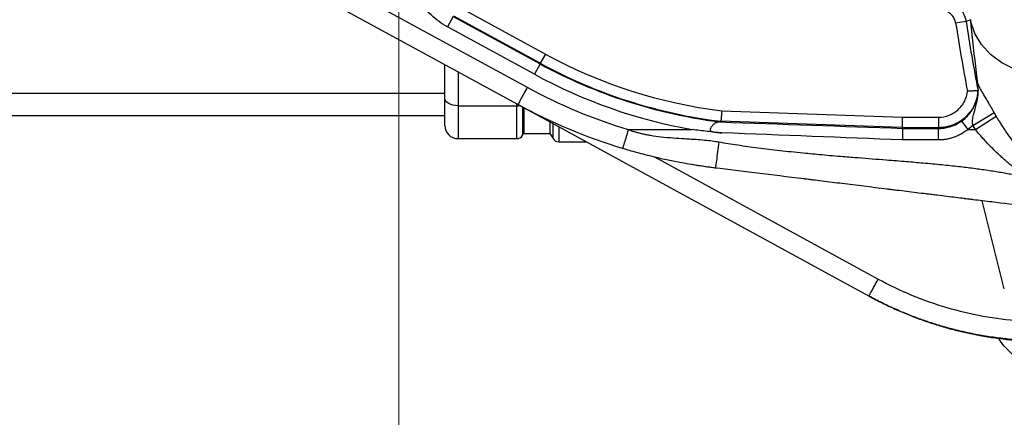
# Model space of a CAD drawing. Header units: millimetres. Extents: x 5 to 597, y 5 to 415.
# Tile 97 of 136: x 301.61 to 316.6, y 367.61 to 373.66. Entities that reach past the tile are written whole.
import ezdxf

# ---------------------------------------------------------------- set-up
doc = ezdxf.new("R2010")
doc.units = ezdxf.units.MM
doc.styles.add('SLDTEXTSTYLE0', font='ARIAL.TTF', dxfattribs={"width": 0.948})
doc.dimstyles.new('SLDDIMSTYLE1', dxfattribs={"dimtxt": 2.5, "dimasz": 2.5, "dimexe": 0, "dimexo": 0.0625, "dimtad": 1, "dimlfac": 5, "dimrnd": 1e-09, "dimzin": 12, "dimdsep": 46, "dimtxsty": 'SLDTEXTSTYLE0', "dimsah": 1, "dimcen": 0.09, "dimadec": 0, "dimazin": 3, "dimtfac": 1, "dimtofl": 0, "dimtmove": 0, "dimatfit": 3, "dimfxl": 1, "dimfrac": 2, "dimtolj": 1, "dimtzin": 12, "dimarcsym": 0})

# ---------------------------------------------------------------- blocks, each defined once
blk = doc.blocks.new('_D_2')
at = {"color": 7, "linetype": 'Continuous', "lineweight": 0}
for p, q in [((441.381, 375.75), (441.381, 354.501)), ((307.381, 375.54), (307.381, 354.501)), ((307.381, 355.501), (441.381, 355.501))]:
    blk.add_line(p, q, dxfattribs=at)
at = {"color": 7, "linetype": 'Continuous', "lineweight": 18}
for points in [[(307.381, 355.501), (309.881, 355.191), (309.881, 355.811)], [(441.381, 355.501), (438.881, 355.811), (438.881, 355.191)]]:
    blk.add_solid(points, dxfattribs=at)
at = {"color": 7, "linetype": 'Continuous', "lineweight": 18, "insert": (369.714, 358.723), "char_height": 2.5, "attachment_point": 1, "style": 'SLDTEXTSTYLE0'}
blk.add_mtext('670', dxfattribs=at)

msp = doc.modelspace()

# ---------------------------------------------------------------- linework, layer by layer
at = {"color": 7, "linetype": 'Continuous', "lineweight": 25}
for p, q in [((305.4673, 374.7377), (309.3352, 372.6305)), ((309.1917, 372.367), (305.3238, 374.4743)), ((308.2943, 373.8529), (309.6105, 373.1358)), ((308.2083, 373.7068), (308.1222, 373.5489)), ((308.2083, 373.7068), (309.5295, 372.9871)), ((309.534, 372.9954), (308.2178, 373.7125)), ((309.4434, 372.8291), (308.1222, 373.5489)), ((316.0151, 373.63), (315.8572, 373.6055)), ((309.6105, 373.1358), (309.534, 372.9954)), ((308.081, 372.459), (308.081, 372.9726)), ((309.5295, 372.9871), (309.4434, 372.8291)), ((309.534, 372.9954), (309.5295, 372.9871)), ((316.1937, 372.6845), (316.1961, 372.6844)), ((293.081, 372.5409), (308.081, 372.5409)), ((308.081, 372.0503), (308.081, 372.459)), ((308.281, 372.3498), (309.177, 372.3498)), ((314.5356, 369.4557), (309.1919, 372.3669)), ((293.081, 372.2003), (308.081, 372.2003)), ((309.281, 372.3184), (309.281, 371.9303)), ((312.2958, 372.2726), (315.0435, 372.1767)), ((316.034, 372.2087), (316.0104, 372.1795)), ((316.1186, 372.0508), (316.4415, 372.2462)), ((316.1583, 371.9872), (316.4732, 372.1904)), ((309.681, 372.1005), (309.681, 371.9303)), ((315.0406, 372.0168), (312.2832, 372.1131)), ((315.0435, 372.1767), (315.5979, 372.176)), ((315.5979, 372.176), (315.5977, 372.0161)), ((315.9481, 372.1172), (316.041, 371.9872)), ((309.2636, 371.9003), (309.281, 371.9303)), ((309.281, 371.9303), (309.681, 371.9303)), ((309.681, 371.9303), (309.7272, 371.8503)), ((310.8733, 371.9872), (311.8457, 371.9872)), ((315.0406, 372.0168), (315.0506, 372.0065)), ((315.5977, 372.0161), (315.0406, 372.0168)), ((315.598, 371.8302), (315.5982, 372.0058)), ((316.041, 371.9872), (316.1583, 371.9872)), ((308.281, 371.8503), (309.177, 371.8503)), ((309.8138, 371.8003), (310.232, 371.8003)), ((315.598, 371.8302), (315.0477, 371.831)), ((314.5474, 369.4492), (314.5356, 369.4557))]:
    msp.add_line(p, q, dxfattribs=at)
at = {"color": 8, "linetype": 'Continuous', "lineweight": 25}
for p, q in [((308.281, 372.8621), (308.281, 372.3498)), ((308.281, 372.3498), (308.281, 371.8503)), ((309.177, 372.3498), (309.177, 372.375)), ((309.177, 371.8503), (309.177, 372.3498)), ((309.2636, 372.3278), (309.2636, 371.9003)), ((309.7272, 371.8503), (309.7272, 372.0753)), ((309.8138, 372.0281), (309.8138, 371.8003)), ((311.2702, 371.5711), (314.6791, 369.7139)), ((316.5977, 369.564), (316.2606, 370.9038))]:
    msp.add_line(p, q, dxfattribs=at)
at = {"color": 7, "linetype": 'Continuous', "lineweight": 25, "flags": 128}
for points in [[(316.086, 373.659), (316.0463, 373.6428), (316.0151, 373.63)], [(317.4703, 372.7826), (317.2237, 372.7894), (316.9849, 372.8292), (316.7613, 372.901), (316.5599, 373.0023), (316.3871, 373.1301), (316.2483, 373.2803), (316.1479, 373.4482), (316.089, 373.6285)], [(308.281, 372.3498), (308.2419, 372.3519), (308.2044, 372.3582), (308.1699, 372.3682), (308.1395, 372.3818), (308.1147, 372.3984), (308.0962, 372.4172), (308.0848, 372.4377), (308.081, 372.459)], [(312.2832, 372.1131), (312.2828, 372.1078), (312.2824, 372.1036)]]:
    msp.add_lwpolyline(points, dxfattribs=at)
at = {"color": 7, "linetype": 'Continuous', "lineweight": 25}
for centre, radius, start, end in [((345.681, 378.2503), 30.1833, 188.85226, 190.84622), ((345.681, 378.2503), 30.0235, 188.85226, 190.88786), ((313.2238, 379.768), 7.5525, 241.41817, 262.94222), ((313.2238, 379.768), 7.7219, 241.41817, 262.99804), ((313.2238, 379.768), 7.7124, 241.41817, 262.99496), ((313.2238, 379.768), 7.9018, 241.41817, 259.95612), ((308.281, 372.0503), 0.2, 180, 270), ((309.177, 371.9503), 0.1, 270, 330), ((309.8138, 371.9003), 0.1, 210, 270), ((306.9175, 373.8592), 8.7991, 329.97051, 331.89419)]:
    msp.add_arc(centre, radius, start, end, dxfattribs=at)
at = {"color": 8, "linetype": 'Continuous', "lineweight": 25}
msp.add_arc((309.1777, 372.5225), 0.1726, 269.79576, 282.67387, dxfattribs=at)
at = {"color": 7, "linetype": 'Continuous', "lineweight": 25}
for points, knots in [([(308.1222, 373.5489), (308.0341, 373.5969), (307.949, 373.6581), (307.7957, 373.8044), (307.7276, 373.8894), (307.6174, 374.075), (307.5753, 374.1754), (307.5202, 374.38), (307.5071, 374.484), (307.5071, 374.5844)], [0, 0, 0, 0, 0.25, 0.25, 0.5, 0.5, 0.75, 0.75, 1, 1, 1, 1]), ([(315.7437, 373.9487), (315.7521, 373.9458), (315.7686, 373.94), (315.7925, 373.9295), (315.8154, 373.9176), (315.837, 373.9046), (315.8573, 373.8906), (315.8762, 373.8757), (315.8938, 373.8602), (315.9099, 373.8442), (315.9321, 373.8195), (315.9584, 373.7839), (315.9847, 373.7353), (316.0045, 373.6838), (316.0116, 373.6479), (316.0151, 373.63)], [0, 0, 0, 0, 0.0600839, 0.1194377, 0.1778782, 0.2352333, 0.291344, 0.3460661, 0.3992711, 0.4508473, 0.5006993, 0.6254188, 0.7510329, 0.8762999, 1, 1, 1, 1]), ([(315.8572, 373.6055), (315.8538, 373.6274), (315.8475, 373.6484), (315.8291, 373.6884), (315.8171, 373.7072), (315.7745, 373.7573), (315.7366, 373.7829), (315.6943, 373.7966)], [0, 0, 0, 0, 0.25, 0.25, 0.5, 0.5, 1, 1, 1, 1]), ([(315.9481, 372.1172), (315.957, 372.1238), (315.9747, 372.1368), (315.9998, 372.1583), (316.0237, 372.1809), (316.0463, 372.2048), (316.0675, 372.2297), (316.0871, 372.2557), (316.1052, 372.2824), (316.1217, 372.3099), (316.1365, 372.3379), (316.1531, 372.3737), (316.1706, 372.4198), (316.1866, 372.4785), (316.1969, 372.5432), (316.2006, 372.6127), (316.196, 372.6598), (316.1936, 372.6839)], [0, 0, 0, 0, 0.0508678, 0.101754, 0.1525774, 0.2032576, 0.2537149, 0.3038719, 0.3536533, 0.4029873, 0.4518058, 0.500045, 0.585528, 0.6795413, 0.7809392, 0.8883058, 1, 1, 1, 1]), ([(316.1929, 372.6739), (316.1948, 372.6291), (316.1987, 372.5374), (316.1627, 372.4003), (316.1078, 372.2858), (316.054, 372.23), (316.0337, 372.2089)], [0, 0, 0, 0, 0.2639215, 0.5415678, 0.8270839, 1, 1, 1, 1]), ([(316.1186, 372.0509), (316.1178, 372.0579), (316.1163, 372.0718), (316.1149, 372.0926), (316.1144, 372.113), (316.1151, 372.1394), (316.1189, 372.1723), (316.1291, 372.2214), (316.1482, 372.2853), (316.1674, 372.3506), (316.1822, 372.4113), (316.1925, 372.4647), (316.2, 372.5288), (316.2024, 372.6035), (316.1967, 372.6564), (316.1937, 372.6845)], [0, 0, 0, 0, 0.03188789, 0.06356374, 0.0948764, 0.12573965, 0.18633336, 0.25118257, 0.36397447, 0.5023276, 0.57123995, 0.65522352, 0.7545642, 0.86988959, 1, 1, 1, 1]), ([(316.1961, 372.6844), (316.1981, 372.6786), (316.202, 372.6674), (316.2094, 372.6502), (316.2173, 372.6337), (316.2296, 372.6094), (316.2488, 372.5742), (316.2793, 372.5219), (316.3154, 372.4616), (316.3518, 372.4011), (316.3847, 372.3457), (316.4135, 372.2964), (316.4321, 372.2631), (316.4415, 372.2462)], [0, 0, 0, 0, 0.0722212, 0.1380372, 0.1973486, 0.2500963, 0.3800269, 0.5003452, 0.6256665, 0.7495577, 0.8316319, 0.9146938, 1, 1, 1, 1]), ([(309.3352, 372.6305), (309.3183, 372.5994), (309.3, 372.5659), (309.2647, 372.5011), (309.2477, 372.4699), (309.2197, 372.4185), (309.2088, 372.3984), (309.1948, 372.3727), (309.1917, 372.367), (309.1917, 372.367)], [0, 0, 0, 0, 0.25, 0.25, 0.5, 0.5, 0.75, 0.75, 1, 1, 1, 1]), ([(315.5979, 372.176), (315.6523, 372.1759), (315.7054, 372.1858), (315.7813, 372.2148), (315.8053, 372.2267), (315.8511, 372.2546), (315.873, 372.271), (315.9131, 372.307), (315.9313, 372.3267), (315.9641, 372.3692), (315.9788, 372.3924), (316.0155, 372.4642), (316.0312, 372.5165), (316.0369, 372.5706)], [0, 0, 0, 0, 0.25, 0.25, 0.375, 0.375, 0.5, 0.5, 0.625, 0.625, 0.75, 0.75, 1, 1, 1, 1]), ([(316.1979, 372.5792), (316.1975, 372.5792), (316.1965, 372.5791), (316.1928, 372.5789), (316.1873, 372.5785), (316.1799, 372.578), (316.1708, 372.5775), (316.1601, 372.5769), (316.1459, 372.5761), (316.1265, 372.5749), (316.1005, 372.5735), (316.07, 372.572), (316.0481, 372.5711), (316.0369, 372.5706)], [0, 0, 0, 0, 0.0689497, 0.1394057, 0.2109932, 0.2832976, 0.3558785, 0.4282857, 0.5000767, 0.6086459, 0.7304735, 0.8623469, 1, 1, 1, 1]), ([(312.2958, 372.2726), (312.2953, 372.2666), (312.2944, 372.2547), (312.293, 372.2373), (312.2917, 372.2208), (312.2906, 372.2053), (312.2894, 372.1909), (312.2884, 372.1777), (312.2875, 372.1658), (312.2867, 372.1552), (312.2859, 372.1459), (312.2853, 372.1379), (312.2847, 372.1311), (312.2843, 372.1255), (312.2839, 372.1211), (312.2836, 372.1177), (312.2834, 372.1153), (312.2832, 372.1137), (312.2832, 372.1133), (312.2832, 372.1131)], [0, 0, 0, 0, 0.0737651, 0.1456619, 0.2156905, 0.2838509, 0.3501432, 0.4145675, 0.4771238, 0.5378124, 0.5966334, 0.653587, 0.7086734, 0.7618929, 0.8132458, 0.8627325, 0.9103534, 0.956109, 1, 1, 1, 1]), ([(316.4732, 372.1904), (316.4833, 372.1734), (316.5037, 372.1389), (316.5358, 372.087), (316.5696, 372.0341), (316.6052, 371.9802), (316.6425, 371.9254), (316.6815, 371.8698), (316.7223, 371.8135), (316.773, 371.7457), (316.8355, 371.665), (316.9121, 371.5708), (316.9962, 371.472), (317.0553, 371.4067), (317.086, 371.3729)], [0, 0, 0, 0, 0.0556415, 0.113214, 0.1727178, 0.2341505, 0.2975076, 0.3627823, 0.4299663, 0.4990491, 0.609642, 0.7300872, 0.860259, 1, 1, 1, 1]), ([(312.2713, 372.1034), (312.2668, 372.1033), (312.2576, 372.1032), (312.2441, 372.1017), (312.2283, 372.0986), (312.211, 372.0928), (312.1866, 372.0801), (312.1587, 372.0562), (312.1354, 372.0257), (312.1233, 372.0017), (312.1187, 371.9889), (312.118, 371.9774), (312.1229, 371.969), (312.1309, 371.9628), (312.1433, 371.9579), (312.1618, 371.9535), (312.194, 371.948), (312.24, 371.9425), (312.2778, 371.9392), (312.2966, 371.9375)], [0, 0, 0, 0, 0.0393938, 0.0803589, 0.122997, 0.1870442, 0.2495017, 0.3739923, 0.4986184, 0.5341205, 0.5614933, 0.5927073, 0.6075015, 0.6241775, 0.6588806, 0.6944448, 0.749534, 0.8747524, 1, 1, 1, 1]), ([(315.0435, 372.1767), (315.0432, 372.1582), (315.0428, 372.1383), (315.0421, 372.0997), (315.0418, 372.0811), (315.0412, 372.0501), (315.041, 372.0378), (315.0407, 372.0215), (315.0406, 372.0175), (315.0406, 372.0168)], [0, 0, 0, 0, 0.25, 0.25, 0.5, 0.5, 0.75, 0.75, 1, 1, 1, 1]), ([(315.5982, 372.0058), (315.6084, 372.006), (315.6297, 372.0062), (315.6635, 372.0089), (315.7004, 372.0139), (315.7406, 372.0221), (315.7865, 372.0349), (315.8296, 372.0509), (315.8726, 372.0709), (315.9103, 372.0915), (315.936, 372.109), (315.9481, 372.1172)], [0, 0, 0, 0, 0.08149, 0.1719072, 0.2716873, 0.3812476, 0.5009626, 0.6552096, 0.7502119, 0.8823503, 1, 1, 1, 1]), ([(310.8733, 371.9872), (310.8631, 371.9534), (310.852, 371.9169), (310.8307, 371.8462), (310.8204, 371.8122), (310.8035, 371.7561), (310.7968, 371.7342), (310.7884, 371.7062), (310.7865, 371.7001), (310.7865, 371.7001)], [0, 0, 0, 0, 0.25, 0.25, 0.5, 0.5, 0.75, 0.75, 1, 1, 1, 1]), ([(310.8733, 371.9872), (310.8902, 371.9812), (310.9246, 371.9688), (310.9777, 371.9524), (311.033, 371.9372), (311.0905, 371.9234), (311.1502, 371.9109), (311.2434, 371.8941), (311.3793, 371.8761), (311.5528, 371.8609), (311.7071, 371.8519), (311.8229, 371.8448), (311.9237, 371.8382), (312.0294, 371.8293), (312.1452, 371.8167), (312.2177, 371.8053), (312.2519, 371.7999)], [0, 0, 0, 0, 0.0386308, 0.07846, 0.1195353, 0.1618999, 0.2055933, 0.2506516, 0.3654328, 0.500221, 0.6249506, 0.6976276, 0.7496673, 0.8421316, 0.925547, 1, 1, 1, 1]), ([(312.2966, 371.9375), (312.2596, 371.9409), (312.1851, 371.9477), (312.0729, 371.9596), (311.9596, 371.9726), (311.8838, 371.9823), (311.8457, 371.9872)], [0, 0, 0, 0, 0.2459489, 0.49458, 0.7459213, 1, 1, 1, 1]), ([(315.0506, 372.0065), (315.0505, 372.0061), (315.0505, 372.0053), (315.0504, 372.0011), (315.0503, 371.9932), (315.05, 371.9802), (315.0497, 371.961), (315.0493, 371.9352), (315.0488, 371.9036), (315.0483, 371.8679), (315.0479, 371.8433), (315.0477, 371.831)], [0, 0, 0, 0, 0.0648138, 0.1419902, 0.2323004, 0.3360679, 0.4528322, 0.5810142, 0.7177335, 0.8589501, 1, 1, 1, 1]), ([(316.041, 371.9872), (316.0303, 371.979), (316.0091, 371.9627), (315.9757, 371.9404), (315.9416, 371.92), (315.9064, 371.9016), (315.8704, 371.8852), (315.827, 371.8683), (315.776, 371.8524), (315.7173, 371.8396), (315.6579, 371.8316), (315.618, 371.8307), (315.598, 371.8302)], [0, 0, 0, 0, 0.0843554, 0.167906, 0.2508935, 0.3335646, 0.4161688, 0.4989563, 0.6252038, 0.7501623, 0.8747769, 1, 1, 1, 1]), ([(316.9256, 371.2656), (316.9043, 371.2816), (316.8621, 371.3132), (316.8003, 371.3614), (316.7406, 371.4095), (316.6831, 371.4573), (316.6277, 371.5048), (316.5745, 371.5519), (316.5119, 371.6091), (316.4409, 371.6768), (316.363, 371.7553), (316.29, 371.8332), (316.2218, 371.91), (316.1792, 371.9618), (316.1583, 371.9872)], [0, 0, 0, 0, 0.0777681, 0.1534614, 0.2270859, 0.298648, 0.368155, 0.4356145, 0.5010352, 0.6089621, 0.7127609, 0.8124889, 0.9082109, 1, 1, 1, 1]), ([(312.2519, 371.7999), (312.2458, 371.7504), (312.2392, 371.6985), (312.2264, 371.6002), (312.2202, 371.554), (312.2096, 371.4782), (312.2053, 371.4488), (312.1992, 371.4111), (312.1974, 371.4027), (312.1966, 371.4028)], [0, 0, 0, 0, 0.25, 0.25, 0.5, 0.5, 0.75, 0.75, 1, 1, 1, 1]), ([(312.2519, 371.7999), (312.2989, 371.792), (312.3945, 371.776), (312.541, 371.7535), (312.693, 371.7316), (312.8504, 371.7105), (313.0134, 371.69), (313.182, 371.6703), (313.356, 371.6513), (313.5693, 371.6295), (313.8332, 371.6049), (314.1128, 371.581), (314.4398, 371.555), (314.7611, 371.53), (315.0907, 371.5041), (315.3726, 371.4806), (315.6373, 371.4562), (315.8936, 371.4294), (316.1265, 371.4012), (316.3416, 371.3713), (316.5461, 371.3388), (316.7398, 371.3043), (316.8648, 371.2783), (316.9256, 371.2656)], [0, 0, 0, 0, 0.0303253, 0.0617854, 0.0943836, 0.128123, 0.1630062, 0.1990356, 0.2362134, 0.2745417, 0.3355945, 0.4050263, 0.4533163, 0.54452, 0.6103612, 0.6639082, 0.72475, 0.7797463, 0.8281022, 0.8742836, 0.9183109, 0.9602073, 1, 1, 1, 1]), ([(312.1966, 371.4028), (312.1743, 371.4056), (312.1287, 371.4113), (312.0589, 371.4208), (311.9864, 371.4312), (311.9111, 371.4427), (311.809, 371.4593), (311.6645, 371.4848), (311.4772, 371.522), (311.294, 371.5632), (311.1362, 371.6022), (311.0091, 371.6358), (310.8941, 371.668), (310.8212, 371.6897), (310.7865, 371.7001)], [0, 0, 0, 0, 0.0464795, 0.0949767, 0.145518, 0.1981272, 0.2528249, 0.3604676, 0.5039335, 0.6521019, 0.7530706, 0.8429767, 0.9252387, 1, 1, 1, 1]), ([(317.0387, 370.8082), (316.8824, 370.8274), (316.6328, 370.8581), (316.3152, 370.8971), (316.1499, 370.9174), (316.0656, 370.9277), (316.023, 370.933), (316.0016, 370.9356), (315.9909, 370.9369), (315.9863, 370.9375), (315.9832, 370.9378), (315.9813, 370.9381), (315.9035, 370.9476), (315.7746, 370.9635), (315.6001, 370.9849), (315.5068, 370.9963), (315.4587, 371.0022), (315.4342, 371.0053), (315.4237, 371.0065), (315.4166, 371.0074), (315.4126, 371.0079), (315.3101, 371.0205), (315.1609, 371.0388), (314.9869, 371.0602), (314.8999, 371.0709), (314.8564, 371.0762), (314.8346, 371.0789), (314.8237, 371.0802), (314.8191, 371.0808), (314.816, 371.0812), (314.8148, 371.0813), (314.5696, 371.1114), (314.2289, 371.1532), (313.8739, 371.1968), (313.7069, 371.2173), (313.6261, 371.2273), (313.5864, 371.2321), (313.5666, 371.2346), (313.5568, 371.2358), (313.5519, 371.2364), (313.5498, 371.2366), (313.5484, 371.2368), (313.548, 371.2368), (313.0477, 371.2983), (312.5976, 371.3535), (312.1966, 371.4028)], [0, 0, 0, 0, 0.125, 0.1875, 0.21875, 0.234375, 0.2421875, 0.2460937, 0.2480469, 0.2490234, 0.2490234, 0.25, 0.25, 0.3125, 0.34375, 0.359375, 0.3671875, 0.3710937, 0.3730469, 0.3730469, 0.375, 0.375, 0.4375, 0.46875, 0.484375, 0.4921875, 0.4960937, 0.4980469, 0.4990234, 0.4990234, 0.5, 0.5, 0.625, 0.6875, 0.71875, 0.734375, 0.7421875, 0.7460938, 0.7480469, 0.7490234, 0.7495117, 0.7495117, 0.75, 0.75, 1, 1, 1, 1]), ([(314.6791, 369.7139), (315.0075, 369.5349), (315.3587, 369.389), (316.0842, 369.1754), (316.4584, 369.1078), (316.8311, 369.0803)], [0, 0, 0, 0, 0.5, 0.5, 1, 1, 1, 1]), ([(317.2219, 368.7712), (317.1851, 368.7714), (317.1112, 368.7718), (316.9997, 368.7752), (316.8872, 368.7808), (316.7737, 368.7887), (316.6592, 368.7991), (316.5438, 368.8119), (316.4275, 368.8273), (316.3105, 368.8453), (316.1927, 368.8659), (316.0742, 368.8893), (315.9552, 368.9155), (315.8171, 368.9491), (315.6589, 368.9922), (315.4795, 369.0473), (315.2963, 369.1106), (315.1095, 369.1825), (314.9197, 369.2637), (314.7271, 369.3541), (314.6, 369.4215), (314.5356, 369.4557)], [0, 0, 0, 0, 0.0393902, 0.079193, 0.1194082, 0.1600361, 0.2010765, 0.2425295, 0.2843951, 0.3266734, 0.3693643, 0.412468, 0.4559843, 0.4999134, 0.5646387, 0.6316026, 0.7008049, 0.7722458, 0.8459253, 0.9218434, 1, 1, 1, 1]), ([(314.5474, 369.4492), (314.5791, 369.4322), (314.6424, 369.3982), (314.7385, 369.3494), (314.8356, 369.3024), (314.9335, 369.2573), (315.0322, 369.2141), (315.1318, 369.1727), (315.2322, 369.1333), (315.3333, 369.0958), (315.4351, 369.0603), (315.5375, 369.0267), (315.6406, 368.9951), (315.7442, 368.9655), (315.9385, 368.914), (316.2523, 368.8454), (316.598, 368.7969), (316.8774, 368.7745), (317.0592, 368.7655), (317.1776, 368.7644), (317.2353, 368.7639)], [0, 0, 0, 0, 0.0384665, 0.0769331, 0.1153998, 0.1538667, 0.1923336, 0.2308007, 0.2692679, 0.3077352, 0.3462026, 0.3846701, 0.4231378, 0.4616055, 0.5000734, 0.6382208, 0.8052405, 0.8732562, 0.9381761, 1, 1, 1, 1]), ([(318.1647, 368.0326), (317.9708, 368.0471), (317.5829, 368.0761), (317.0504, 368.3174), (316.6807, 368.5713), (316.5386, 368.7709), (316.5086, 368.8131)], [0, 0, 0, 0, 0.3059842, 0.6121117, 0.9180932, 1, 1, 1, 1])]:
    msp.add_open_spline(points, degree=3, knots=knots, dxfattribs=at)
for points in [[(316.089, 373.6285), (316.088, 373.6386), (316.087, 373.6488), (316.086, 373.659)], [(316.175, 372.8507), (316.1429, 373.1098), (316.1143, 373.3691), (316.089, 373.6285)], [(316.1961, 372.6844), (316.1889, 372.7398), (316.1819, 372.7952), (316.175, 372.8507)], [(316.1937, 372.6845), (316.1936, 372.6845), (316.1936, 372.6843), (316.1936, 372.6839)], [(309.3352, 372.6305), (309.8258, 372.3632), (310.3385, 372.1488), (310.8733, 371.9872)], [(310.7865, 371.7001), (310.2339, 371.867), (309.6986, 372.0909), (309.1917, 372.367)], [(316.4415, 372.2462), (316.4518, 372.2274), (316.4624, 372.2089), (316.4732, 372.1904)], [(312.2824, 372.1036), (312.2824, 372.1033), (312.277, 372.1033), (312.2713, 372.1034)], [(312.2713, 372.1034), (313.1981, 372.071), (314.1256, 372.0387), (315.0506, 372.0065)], [(316.1186, 372.0508), (316.0942, 372.028), (316.0683, 372.0068), (316.041, 371.9872)], [(316.1583, 371.9872), (316.1448, 372.0082), (316.1315, 372.0294), (316.1186, 372.0508)], [(315.0477, 371.831), (314.1321, 371.8664), (313.214, 371.9019), (312.2966, 371.9375)], [(315.0406, 372.0168), (315.0406, 372.0168), (315.0406, 372.0168), (315.0406, 372.0168)], [(315.0506, 372.0065), (315.2331, 372.0063), (315.4157, 372.006), (315.5982, 372.0058)], [(315.5982, 372.0058), (315.5948, 372.0093), (315.5946, 372.0127), (315.5977, 372.0161)]]:
    msp.add_open_spline(points, degree=3, dxfattribs=at)
at = {"color": 8, "linetype": 'Continuous', "lineweight": 25}
msp.add_open_spline([(316.0104, 372.1795), (316.002, 372.1718), (315.9853, 372.1566), (315.959, 372.1359), (315.9322, 372.1169), (315.9051, 372.0999), (315.8777, 372.0846), (315.8502, 372.0711), (315.8229, 372.0593), (315.7958, 372.0492), (315.769, 372.0406), (315.7427, 372.0334), (315.7169, 372.0277), (315.6917, 372.0232), (315.6672, 372.0199), (315.6433, 372.0176), (315.6203, 372.0163), (315.6051, 372.0162), (315.5977, 372.0161)], degree=3, knots=[0, 0, 0, 0, 0.0750684, 0.1487451, 0.2209288, 0.2915319, 0.3604797, 0.4277108, 0.4931759, 0.5568379, 0.6186705, 0.6786579, 0.7367934, 0.7930789, 0.8475236, 0.9001436, 0.9509602, 1, 1, 1, 1], dxfattribs=at)

# ---------------------------------------------------------------- dimensions: what is measured, and where the dimension line sits
at = {"color": 7, "linetype": 'Continuous', "lineweight": 18}
dim = msp.add_linear_dim(base=(441.381, 355.5005), p1=(307.381, 376.5403), p2=(441.381, 376.7503), dimstyle='SLDDIMSTYLE1', dxfattribs=at)
dim.commit()
dim.dimension.update_dxf_attribs({"geometry": '_D_2', "text_midpoint": (372.5782, 355.5005), "dimtype": 160})

doc.saveas('drawing.dxf')
